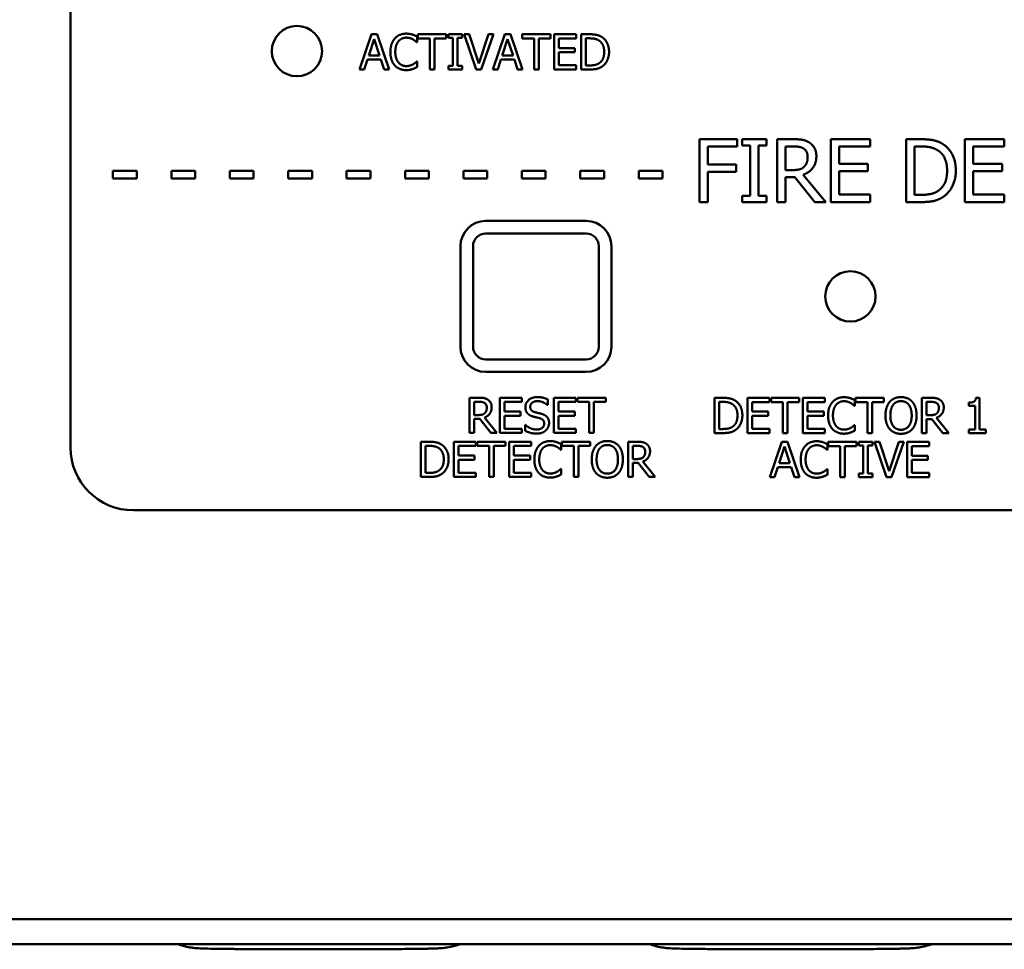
# Model space of a CAD drawing. Header units: millimetres. Extents: x 30 to 861, y 28 to 600.
# Tile 3 of 43: x 171 to 250, y 362 to 436. Entities that reach past the tile are written whole.
import ezdxf

# ---------------------------------------------------------------- set-up
doc = ezdxf.new("R2010")
doc.units = ezdxf.units.MM
doc.header["$LTSCALE"] = 3
doc.layers.add('Visible (ISO)', color=7, linetype='Continuous', lineweight=50)

msp = doc.modelspace()

# ---------------------------------------------------------------- linework, layer by layer
at = {"layer": 'Visible (ISO)'}
for p, q in [((175.363, 401.52), (175.363, 504.52)), ((199.288, 434.361), (198.344, 431.561)), ((199.077, 432.661), (199.508, 433.98)), ((199.747, 434.361), (199.288, 434.361)), ((199.508, 433.98), (199.942, 432.661)), ((200.691, 431.561), (199.747, 434.361)), ((202.892, 433.725), (202.921, 433.725)), ((202.921, 433.725), (202.921, 434.175)), ((205.233, 434.361), (202.982, 434.361)), ((202.982, 434.361), (202.982, 434.029)), ((202.982, 434.029), (203.922, 434.029)), ((203.922, 434.029), (203.922, 431.561)), ((204.294, 434.029), (205.233, 434.029)), ((204.294, 431.561), (204.294, 434.029)), ((205.233, 434.029), (205.233, 434.361)), ((206.493, 434.361), (205.408, 434.361)), ((205.408, 434.361), (205.408, 434.075)), ((205.408, 434.075), (205.764, 434.075)), ((205.764, 434.075), (205.764, 431.847)), ((206.136, 434.075), (206.493, 434.075)), ((206.136, 431.847), (206.136, 434.075)), ((206.493, 434.075), (206.493, 434.361)), ((207.053, 434.361), (206.654, 434.361)), ((206.654, 434.361), (207.618, 431.561)), ((207.829, 432.035), (207.053, 434.361)), ((208.605, 434.361), (207.829, 432.035)), ((208.02, 431.561), (208.984, 434.361)), ((208.984, 434.361), (208.605, 434.361)), ((209.894, 434.361), (208.95, 431.561)), ((209.683, 432.661), (210.114, 433.98)), ((210.352, 434.361), (209.894, 434.361)), ((210.114, 433.98), (210.547, 432.661)), ((211.296, 431.561), (210.352, 434.361)), ((213.527, 434.361), (211.276, 434.361)), ((211.276, 434.361), (211.276, 434.029)), ((211.276, 434.029), (212.215, 434.029)), ((212.215, 434.029), (212.215, 431.561)), ((212.587, 434.029), (213.527, 434.029)), ((212.587, 431.561), (212.587, 434.029)), ((213.527, 434.029), (213.527, 434.361)), ((215.562, 434.361), (213.81, 434.361)), ((213.81, 434.361), (213.81, 431.561)), ((214.182, 433.263), (214.182, 434.029)), ((214.182, 434.029), (215.562, 434.029)), ((215.562, 434.029), (215.562, 434.361)), ((216.608, 434.361), (215.97, 434.361)), ((215.97, 434.361), (215.97, 431.561)), ((216.342, 434.039), (216.626, 434.039)), ((216.342, 431.883), (216.342, 434.039)), ((215.469, 433.263), (214.182, 433.263)), ((214.182, 432.931), (215.469, 432.931)), ((214.182, 431.892), (214.182, 432.931)), ((215.469, 432.931), (215.469, 433.263)), ((198.721, 431.561), (198.975, 432.344)), ((198.975, 432.344), (200.044, 432.344)), ((199.942, 432.661), (199.077, 432.661)), ((200.044, 432.344), (200.298, 431.561)), ((202.921, 432.196), (202.894, 432.196)), ((202.921, 431.751), (202.921, 432.196)), ((209.327, 431.561), (209.581, 432.344)), ((209.581, 432.344), (210.649, 432.344)), ((210.547, 432.661), (209.683, 432.661)), ((210.649, 432.344), (210.904, 431.561)), ((198.344, 431.561), (198.721, 431.561)), ((200.298, 431.561), (200.691, 431.561)), ((203.922, 431.561), (204.294, 431.561)), ((205.764, 431.847), (205.408, 431.847)), ((205.408, 431.847), (205.408, 431.561)), ((205.408, 431.561), (206.493, 431.561)), ((206.493, 431.847), (206.136, 431.847)), ((206.493, 431.561), (206.493, 431.847)), ((207.618, 431.561), (208.02, 431.561)), ((208.95, 431.561), (209.327, 431.561)), ((210.904, 431.561), (211.296, 431.561)), ((212.215, 431.561), (212.587, 431.561)), ((213.81, 431.561), (215.562, 431.561)), ((215.562, 431.892), (214.182, 431.892)), ((215.562, 431.561), (215.562, 431.892)), ((215.97, 431.561), (216.615, 431.561)), ((216.626, 431.883), (216.342, 431.883)), ((225.378, 426.02), (225.378, 421.02)), ((228.368, 426.02), (225.378, 426.02)), ((228.368, 425.428), (228.368, 426.02)), ((230.706, 426.02), (228.769, 426.02)), ((228.769, 426.02), (228.769, 425.509)), ((230.706, 425.509), (230.706, 426.02)), ((232.817, 426.02), (231.529, 426.02)), ((231.529, 426.02), (231.529, 421.02)), ((238.923, 426.02), (235.795, 426.02)), ((235.795, 426.02), (235.795, 421.02)), ((238.923, 425.428), (238.923, 426.02)), ((242.939, 426.02), (241.8, 426.02)), ((241.8, 426.02), (241.8, 421.02)), ((249.592, 426.02), (246.464, 426.02)), ((246.464, 426.02), (246.464, 421.02)), ((249.592, 425.428), (249.592, 426.02)), ((226.042, 424.018), (226.042, 425.428)), ((226.042, 425.428), (228.368, 425.428)), ((228.769, 425.509), (229.406, 425.509)), ((229.406, 425.509), (229.406, 421.53)), ((230.07, 425.509), (230.706, 425.509)), ((230.07, 421.53), (230.07, 425.509)), ((232.193, 425.444), (232.854, 425.444)), ((232.193, 423.564), (232.193, 425.444)), ((236.46, 424.059), (236.46, 425.428)), ((236.46, 425.428), (238.923, 425.428)), ((242.465, 425.444), (242.971, 425.444)), ((242.465, 421.595), (242.465, 425.444)), ((247.128, 424.059), (247.128, 425.428)), ((247.128, 425.428), (249.592, 425.428)), ((180.633, 423.512), (178.741, 423.512)), ((178.741, 423.512), (178.741, 422.904)), ((180.633, 422.904), (180.633, 423.512)), ((185.277, 423.512), (183.384, 423.512)), ((183.384, 423.512), (183.384, 422.904)), ((185.277, 422.904), (185.277, 423.512)), ((189.92, 423.512), (188.028, 423.512)), ((188.028, 423.512), (188.028, 422.904)), ((189.92, 422.904), (189.92, 423.512)), ((194.564, 423.512), (192.671, 423.512)), ((192.671, 423.512), (192.671, 422.904)), ((194.564, 422.904), (194.564, 423.512)), ((199.207, 423.512), (197.315, 423.512)), ((197.315, 423.512), (197.315, 422.904)), ((199.207, 422.904), (199.207, 423.512)), ((203.85, 423.512), (201.958, 423.512)), ((201.958, 423.512), (201.958, 422.904)), ((203.85, 422.904), (203.85, 423.512)), ((208.494, 423.512), (206.602, 423.512)), ((206.602, 423.512), (206.602, 422.904)), ((208.494, 422.904), (208.494, 423.512)), ((213.137, 423.512), (211.245, 423.512)), ((211.245, 423.512), (211.245, 422.904)), ((213.137, 422.904), (213.137, 423.512)), ((217.781, 423.512), (215.888, 423.512)), ((215.888, 423.512), (215.888, 422.904)), ((217.781, 422.904), (217.781, 423.512)), ((222.424, 423.512), (220.532, 423.512)), ((220.532, 423.512), (220.532, 422.904)), ((222.424, 422.904), (222.424, 423.512)), ((228.271, 424.018), (226.042, 424.018)), ((228.271, 423.427), (228.271, 424.018)), ((232.777, 423.564), (232.193, 423.564)), ((238.757, 424.059), (236.46, 424.059)), ((236.46, 423.467), (238.757, 423.467)), ((236.46, 421.611), (236.46, 423.467)), ((238.757, 423.467), (238.757, 424.059)), ((249.426, 424.059), (247.128, 424.059)), ((247.128, 423.467), (249.426, 423.467)), ((247.128, 421.611), (247.128, 423.467)), ((249.426, 423.467), (249.426, 424.059)), ((178.741, 422.904), (180.633, 422.904)), ((183.384, 422.904), (185.277, 422.904)), ((188.028, 422.904), (189.92, 422.904)), ((192.671, 422.904), (194.564, 422.904)), ((197.315, 422.904), (199.207, 422.904)), ((201.958, 422.904), (203.85, 422.904)), ((206.602, 422.904), (208.494, 422.904)), ((211.245, 422.904), (213.137, 422.904)), ((215.888, 422.904), (217.781, 422.904)), ((220.532, 422.904), (222.424, 422.904)), ((226.042, 421.02), (226.042, 423.427)), ((226.042, 423.427), (228.271, 423.427)), ((232.193, 421.02), (232.193, 423.009)), ((232.193, 423.009), (232.955, 423.009)), ((232.955, 423.009), (234.535, 421.02)), ((235.398, 421.02), (233.619, 423.196)), ((229.406, 421.53), (228.769, 421.53)), ((228.769, 421.53), (228.769, 421.02)), ((230.706, 421.53), (230.07, 421.53)), ((230.706, 421.02), (230.706, 421.53)), ((238.923, 421.611), (236.46, 421.611)), ((238.923, 421.02), (238.923, 421.611)), ((242.971, 421.595), (242.465, 421.595)), ((249.592, 421.611), (247.128, 421.611)), ((249.592, 421.02), (249.592, 421.611)), ((225.378, 421.02), (226.042, 421.02)), ((228.769, 421.02), (230.706, 421.02)), ((231.529, 421.02), (232.193, 421.02)), ((234.535, 421.02), (235.398, 421.02)), ((235.795, 421.02), (238.923, 421.02)), ((241.8, 421.02), (242.951, 421.02)), ((246.464, 421.02), (249.592, 421.02)), ((216.363, 419.52), (208.363, 419.52)), ((208.363, 418.52), (216.363, 418.52)), ((206.363, 417.52), (206.363, 409.52)), ((207.363, 409.52), (207.363, 417.52)), ((217.363, 417.52), (217.363, 409.52)), ((218.363, 409.52), (218.363, 417.52)), ((216.363, 408.52), (208.363, 408.52)), ((208.363, 407.52), (216.363, 407.52)), ((207.815, 405.47), (207.094, 405.47)), ((207.094, 405.47), (207.094, 402.67)), ((211.235, 405.47), (209.483, 405.47)), ((209.483, 405.47), (209.483, 402.67)), ((211.235, 405.139), (211.235, 405.47)), ((215.539, 405.47), (213.788, 405.47)), ((213.788, 405.47), (213.788, 402.67)), ((215.539, 405.139), (215.539, 405.47)), ((217.913, 405.47), (215.662, 405.47)), ((215.662, 405.47), (215.662, 405.139)), ((217.913, 405.139), (217.913, 405.47)), ((227.204, 405.461), (226.566, 405.461)), ((226.566, 405.461), (226.566, 402.661)), ((230.93, 405.461), (229.178, 405.461)), ((229.178, 405.461), (229.178, 402.661)), ((230.93, 405.129), (230.93, 405.461)), ((233.303, 405.461), (231.052, 405.461)), ((231.052, 405.461), (231.052, 405.129)), ((233.303, 405.129), (233.303, 405.461)), ((235.339, 405.461), (233.587, 405.461)), ((233.587, 405.461), (233.587, 402.661)), ((235.339, 405.129), (235.339, 405.461)), ((240.024, 405.461), (237.773, 405.461)), ((237.773, 405.461), (237.773, 405.129)), ((240.024, 405.129), (240.024, 405.461)), ((243.754, 405.461), (243.033, 405.461)), ((243.033, 405.461), (243.033, 402.661)), ((247.635, 405.47), (247.344, 405.47)), ((247.635, 402.947), (247.635, 405.47)), ((207.466, 405.148), (207.836, 405.148)), ((207.466, 404.095), (207.466, 405.148)), ((209.855, 404.372), (209.855, 405.139)), ((209.855, 405.139), (211.235, 405.139)), ((213.272, 404.894), (213.3, 404.894)), ((213.3, 404.894), (213.3, 405.338)), ((214.16, 404.372), (214.16, 405.139)), ((214.16, 405.139), (215.539, 405.139)), ((215.662, 405.139), (216.601, 405.139)), ((216.601, 405.139), (216.601, 402.67)), ((216.973, 405.139), (217.913, 405.139)), ((216.973, 402.67), (216.973, 405.139)), ((226.939, 405.139), (227.222, 405.139)), ((226.939, 402.983), (226.939, 405.139)), ((229.55, 404.363), (229.55, 405.129)), ((229.55, 405.129), (230.93, 405.129)), ((231.052, 405.129), (231.992, 405.129)), ((231.992, 405.129), (231.992, 402.661)), ((232.364, 405.129), (233.303, 405.129)), ((232.364, 402.661), (232.364, 405.129)), ((233.959, 404.363), (233.959, 405.129)), ((233.959, 405.129), (235.339, 405.129)), ((237.682, 404.825), (237.712, 404.825)), ((237.712, 404.825), (237.712, 405.275)), ((237.773, 405.129), (238.713, 405.129)), ((238.713, 405.129), (238.713, 402.661)), ((239.085, 405.129), (240.024, 405.129)), ((239.085, 402.661), (239.085, 405.129)), ((243.405, 405.139), (243.775, 405.139)), ((243.405, 404.086), (243.405, 405.139)), ((246.765, 405.08), (246.765, 404.823)), ((246.765, 404.823), (247.274, 404.823)), ((247.274, 404.823), (247.274, 402.947)), ((207.793, 404.095), (207.466, 404.095)), ((209.261, 402.67), (208.265, 403.888)), ((211.142, 404.372), (209.855, 404.372)), ((209.855, 404.04), (211.142, 404.04)), ((209.855, 403.001), (209.855, 404.04)), ((211.142, 404.04), (211.142, 404.372)), ((215.446, 404.372), (214.16, 404.372)), ((214.16, 404.04), (215.446, 404.04)), ((214.16, 403.001), (214.16, 404.04)), ((215.446, 404.04), (215.446, 404.372)), ((230.837, 404.363), (229.55, 404.363)), ((229.55, 404.031), (230.837, 404.031)), ((229.55, 402.992), (229.55, 404.031)), ((230.837, 404.031), (230.837, 404.363)), ((235.246, 404.363), (233.959, 404.363)), ((233.959, 404.031), (235.246, 404.031)), ((233.959, 402.992), (233.959, 404.031)), ((235.246, 404.031), (235.246, 404.363)), ((243.732, 404.086), (243.405, 404.086)), ((245.2, 402.661), (244.204, 403.879)), ((207.466, 402.67), (207.466, 403.784)), ((207.466, 403.784), (207.893, 403.784)), ((207.893, 403.784), (208.777, 402.67)), ((211.532, 403.305), (211.505, 403.305)), ((211.505, 403.305), (211.505, 402.838)), ((237.712, 403.296), (237.685, 403.296)), ((237.712, 402.851), (237.712, 403.296)), ((243.405, 402.661), (243.405, 403.775)), ((243.405, 403.775), (243.832, 403.775)), ((243.832, 403.775), (244.717, 402.661)), ((207.094, 402.67), (207.466, 402.67)), ((208.777, 402.67), (209.261, 402.67)), ((209.483, 402.67), (211.235, 402.67)), ((211.235, 403.001), (209.855, 403.001)), ((211.235, 402.67), (211.235, 403.001)), ((213.788, 402.67), (215.539, 402.67)), ((215.539, 403.001), (214.16, 403.001)), ((215.539, 402.67), (215.539, 403.001)), ((216.601, 402.67), (216.973, 402.67)), ((226.566, 402.661), (227.211, 402.661)), ((227.222, 402.983), (226.939, 402.983)), ((229.178, 402.661), (230.93, 402.661)), ((230.93, 402.992), (229.55, 402.992)), ((230.93, 402.661), (230.93, 402.992)), ((231.992, 402.661), (232.364, 402.661)), ((233.587, 402.661), (235.339, 402.661)), ((235.339, 402.992), (233.959, 402.992)), ((235.339, 402.661), (235.339, 402.992)), ((238.713, 402.661), (239.085, 402.661)), ((243.033, 402.661), (243.405, 402.661)), ((244.717, 402.661), (245.2, 402.661)), ((247.274, 402.947), (246.765, 402.947)), ((246.765, 402.947), (246.765, 402.661)), ((246.765, 402.661), (248.131, 402.661)), ((248.131, 402.947), (247.635, 402.947)), ((248.131, 402.661), (248.131, 402.947)), ((203.856, 401.97), (203.218, 401.97)), ((203.218, 401.97), (203.218, 399.17)), ((203.59, 401.648), (203.874, 401.648)), ((203.59, 399.492), (203.59, 401.648)), ((207.582, 401.97), (205.83, 401.97)), ((205.83, 401.97), (205.83, 399.17)), ((206.202, 400.872), (206.202, 401.639)), ((206.202, 401.639), (207.582, 401.639)), ((207.582, 401.639), (207.582, 401.97)), ((209.955, 401.97), (207.704, 401.97)), ((207.704, 401.97), (207.704, 401.639)), ((207.704, 401.639), (208.644, 401.639)), ((208.644, 401.639), (208.644, 399.17)), ((209.016, 401.639), (209.955, 401.639)), ((209.016, 399.17), (209.016, 401.639)), ((209.955, 401.639), (209.955, 401.97)), ((211.99, 401.97), (210.239, 401.97)), ((210.239, 401.97), (210.239, 399.17)), ((210.611, 400.872), (210.611, 401.639)), ((210.611, 401.639), (211.99, 401.639)), ((211.99, 401.639), (211.99, 401.97)), ((214.364, 401.335), (214.364, 401.784)), ((216.676, 401.97), (214.425, 401.97)), ((214.425, 401.97), (214.425, 401.639)), ((214.425, 401.639), (215.365, 401.639)), ((215.365, 401.639), (215.365, 399.17)), ((215.737, 401.639), (216.676, 401.639)), ((215.737, 399.17), (215.737, 401.639)), ((216.676, 401.639), (216.676, 401.97)), ((220.406, 401.97), (219.685, 401.97)), ((219.685, 401.97), (219.685, 399.17)), ((220.057, 401.648), (220.427, 401.648)), ((220.057, 400.595), (220.057, 401.648)), ((231.906, 401.961), (230.962, 399.161)), ((231.694, 400.261), (232.126, 401.58)), ((232.364, 401.961), (231.906, 401.961)), ((232.126, 401.58), (232.559, 400.261)), ((233.308, 399.161), (232.364, 401.961)), ((235.538, 401.325), (235.538, 401.775)), ((237.85, 401.961), (235.6, 401.961)), ((235.6, 401.961), (235.6, 401.629)), ((235.6, 401.629), (236.539, 401.629)), ((236.539, 401.629), (236.539, 399.161)), ((236.911, 401.629), (237.85, 401.629)), ((236.911, 399.161), (236.911, 401.629)), ((237.85, 401.629), (237.85, 401.961)), ((239.11, 401.961), (238.025, 401.961)), ((238.025, 401.961), (238.025, 401.675)), ((238.025, 401.675), (238.381, 401.675)), ((238.381, 401.675), (238.381, 399.447)), ((238.753, 401.675), (239.11, 401.675)), ((238.753, 399.447), (238.753, 401.675)), ((239.11, 401.675), (239.11, 401.961)), ((239.67, 401.961), (239.271, 401.961)), ((239.271, 401.961), (240.235, 399.161)), ((240.446, 399.635), (239.67, 401.961)), ((241.222, 401.961), (240.446, 399.635)), ((240.637, 399.161), (241.601, 401.961)), ((241.601, 401.961), (241.222, 401.961)), ((243.621, 401.961), (241.869, 401.961)), ((241.869, 401.961), (241.869, 399.161)), ((242.241, 400.863), (242.241, 401.629)), ((242.241, 401.629), (243.621, 401.629)), ((243.621, 401.629), (243.621, 401.961)), ((207.489, 400.872), (206.202, 400.872)), ((207.489, 400.54), (207.489, 400.872)), ((211.897, 400.872), (210.611, 400.872)), ((211.897, 400.54), (211.897, 400.872)), ((214.334, 401.335), (214.364, 401.335)), ((235.509, 401.325), (235.538, 401.325)), ((243.528, 400.863), (242.241, 400.863)), ((243.528, 400.531), (243.528, 400.863)), ((206.202, 400.54), (207.489, 400.54)), ((206.202, 399.501), (206.202, 400.54)), ((210.611, 400.54), (211.897, 400.54)), ((210.611, 399.501), (210.611, 400.54)), ((220.384, 400.595), (220.057, 400.595)), ((220.057, 399.17), (220.057, 400.284)), ((220.057, 400.284), (220.483, 400.284)), ((220.483, 400.284), (221.368, 399.17)), ((221.852, 399.17), (220.856, 400.388)), ((232.559, 400.261), (231.694, 400.261)), ((242.241, 400.531), (243.528, 400.531)), ((242.241, 399.492), (242.241, 400.531)), ((203.874, 399.492), (203.59, 399.492)), ((207.582, 399.501), (206.202, 399.501)), ((207.582, 399.17), (207.582, 399.501)), ((211.99, 399.501), (210.611, 399.501)), ((211.99, 399.17), (211.99, 399.501)), ((214.364, 399.805), (214.337, 399.805)), ((214.364, 399.36), (214.364, 399.805)), ((231.338, 399.161), (231.592, 399.944)), ((231.592, 399.944), (232.661, 399.944)), ((232.661, 399.944), (232.915, 399.161)), ((235.538, 399.796), (235.511, 399.796)), ((235.538, 399.351), (235.538, 399.796)), ((238.381, 399.447), (238.025, 399.447)), ((238.025, 399.447), (238.025, 399.161)), ((239.11, 399.447), (238.753, 399.447)), ((239.11, 399.161), (239.11, 399.447)), ((243.621, 399.492), (242.241, 399.492)), ((243.621, 399.161), (243.621, 399.492)), ((203.218, 399.17), (203.863, 399.17)), ((205.83, 399.17), (207.582, 399.17)), ((208.644, 399.17), (209.016, 399.17)), ((210.239, 399.17), (211.99, 399.17)), ((215.365, 399.17), (215.737, 399.17)), ((219.685, 399.17), (220.057, 399.17)), ((221.368, 399.17), (221.852, 399.17)), ((230.962, 399.161), (231.338, 399.161)), ((232.915, 399.161), (233.308, 399.161)), ((236.539, 399.161), (236.911, 399.161)), ((238.025, 399.161), (239.11, 399.161)), ((240.235, 399.161), (240.637, 399.161)), ((241.869, 399.161), (243.621, 399.161)), ((322.363, 396.52), (180.363, 396.52)), ((357.363, 364.02), (145.363, 364.02)), ((145.363, 362.02), (357.363, 362.02))]:
    msp.add_line(p, q, dxfattribs=at)
for centre in [(193.363, 433.02), (237.363, 413.52)]:
    msp.add_circle(centre, 2, dxfattribs=at)
for centre, radius, start, end in [((208.363, 417.52), 2, 90, 180), ((216.363, 417.52), 2, 0, 90), ((208.363, 417.52), 1, 90, 180), ((216.363, 417.52), 1, 0, 90), ((208.363, 409.52), 2, 180, 270), ((208.363, 409.52), 1, 180, 270), ((216.363, 409.52), 1, 270, 0), ((216.363, 409.52), 2, 270, 0), ((180.363, 401.52), 5, 180, 270)]:
    msp.add_arc(centre, radius, start, end, dxfattribs=at)
for points in [[(202.057, 434.411), (201.773, 434.411), (201.315, 434.213), (201.147, 434.025)], [(202.549, 434.338), (202.445, 434.37), (202.197, 434.411), (202.057, 434.411)], [(201.147, 434.025), (200.976, 433.832), (200.797, 433.31), (200.797, 432.959)], [(201.185, 432.959), (201.185, 433.229), (201.317, 433.662), (201.435, 433.805)], [(201.435, 433.805), (201.555, 433.946), (201.875, 434.093), (202.054, 434.093)], [(202.054, 434.093), (202.218, 434.093), (202.47, 434.018), (202.576, 433.959)], [(202.921, 434.175), (202.828, 434.225), (202.64, 434.309), (202.549, 434.338)], [(202.576, 433.959), (202.687, 433.898), (202.842, 433.771), (202.892, 433.725)], [(217.611, 434.138), (217.452, 434.243), (217.003, 434.361), (216.608, 434.361)], [(216.626, 434.039), (216.878, 434.039), (217.216, 433.959), (217.366, 433.871)], [(217.366, 433.871), (217.577, 433.741), (217.79, 433.285), (217.79, 432.963)], [(218.178, 432.959), (218.178, 433.367), (217.881, 433.959), (217.611, 434.138)], [(200.797, 432.959), (200.797, 432.605), (200.981, 432.06), (201.149, 431.878)], [(201.444, 432.112), (201.324, 432.255), (201.185, 432.67), (201.185, 432.959)], [(217.79, 432.963), (217.79, 432.636), (217.595, 432.201), (217.4, 432.069)], [(217.606, 431.785), (217.867, 431.958), (218.178, 432.575), (218.178, 432.959)], [(202.054, 431.833), (201.877, 431.833), (201.562, 431.974), (201.444, 432.112)], [(202.894, 432.196), (202.851, 432.153), (202.699, 432.03), (202.597, 431.971)], [(217.4, 432.069), (217.248, 431.962), (216.873, 431.883), (216.626, 431.883)], [(201.149, 431.878), (201.317, 431.695), (201.777, 431.511), (202.05, 431.511)], [(202.05, 431.511), (202.218, 431.511), (202.426, 431.552), (202.549, 431.593)], [(202.597, 431.971), (202.49, 431.912), (202.215, 431.833), (202.054, 431.833)], [(202.549, 431.593), (202.665, 431.629), (202.828, 431.708), (202.921, 431.751)], [(216.615, 431.561), (216.955, 431.561), (217.393, 431.652), (217.606, 431.785)], [(234.089, 425.756), (233.826, 425.927), (233.247, 426.02), (232.817, 426.02)], [(244.73, 425.623), (244.446, 425.809), (243.644, 426.02), (242.939, 426.02)], [(232.854, 425.444), (233.129, 425.444), (233.506, 425.367), (233.648, 425.274)], [(233.648, 425.274), (233.81, 425.165), (233.964, 424.829), (233.964, 424.61)], [(234.657, 424.662), (234.657, 425.055), (234.353, 425.586), (234.089, 425.756)], [(242.971, 425.444), (243.421, 425.444), (244.025, 425.303), (244.292, 425.145)], [(244.292, 425.145), (244.669, 424.914), (245.05, 424.099), (245.05, 423.524)], [(245.743, 423.516), (245.743, 424.245), (245.212, 425.303), (244.73, 425.623)], [(233.619, 423.196), (234.098, 423.374), (234.657, 424.115), (234.657, 424.662)], [(233.964, 424.61), (233.964, 424.35), (233.826, 423.961), (233.68, 423.824)], [(233.68, 423.824), (233.522, 423.666), (233.064, 423.564), (232.777, 423.564)], [(245.05, 423.524), (245.05, 422.94), (244.701, 422.162), (244.353, 421.927)], [(244.722, 421.421), (245.188, 421.729), (245.743, 422.831), (245.743, 423.516)], [(244.353, 421.927), (244.081, 421.737), (243.413, 421.595), (242.971, 421.595)], [(242.951, 421.02), (243.559, 421.02), (244.341, 421.182), (244.722, 421.421)], [(208.528, 405.322), (208.38, 405.418), (208.056, 405.47), (207.815, 405.47)], [(212.467, 405.52), (212.056, 405.52), (211.525, 405.059), (211.525, 404.719)], [(213.3, 405.338), (213.12, 405.427), (212.703, 405.52), (212.467, 405.52)], [(228.207, 405.238), (228.048, 405.343), (227.599, 405.461), (227.204, 405.461)], [(236.847, 405.511), (236.564, 405.511), (236.106, 405.313), (235.938, 405.125)], [(237.34, 405.438), (237.235, 405.47), (236.988, 405.511), (236.847, 405.511)], [(241.386, 405.52), (241.104, 405.52), (240.648, 405.327), (240.485, 405.141)], [(242.289, 405.141), (242.13, 405.32), (241.671, 405.52), (241.386, 405.52)], [(244.467, 405.313), (244.319, 405.409), (243.995, 405.461), (243.754, 405.461)], [(247.344, 405.47), (247.326, 405.243), (247.054, 405.08), (246.765, 405.08)], [(207.836, 405.148), (207.99, 405.148), (208.201, 405.105), (208.281, 405.052)], [(208.265, 403.888), (208.532, 403.988), (208.846, 404.403), (208.846, 404.71)], [(208.281, 405.052), (208.371, 404.991), (208.458, 404.803), (208.458, 404.68)], [(208.458, 404.68), (208.458, 404.535), (208.38, 404.317), (208.299, 404.24)], [(208.846, 404.71), (208.846, 404.93), (208.675, 405.227), (208.528, 405.322)], [(211.525, 404.719), (211.525, 404.555), (211.621, 404.306), (211.707, 404.213)], [(211.913, 404.757), (211.913, 404.955), (212.233, 405.198), (212.492, 405.198)], [(212.279, 404.322), (212.102, 404.369), (211.913, 404.58), (211.913, 404.757)], [(212.492, 405.198), (212.721, 405.198), (213.139, 405.016), (213.272, 404.894)], [(227.222, 405.139), (227.474, 405.139), (227.812, 405.059), (227.962, 404.971)], [(227.962, 404.971), (228.173, 404.841), (228.386, 404.385), (228.386, 404.063)], [(228.774, 404.059), (228.774, 404.467), (228.477, 405.059), (228.207, 405.238)], [(235.938, 405.125), (235.767, 404.932), (235.588, 404.41), (235.588, 404.059)], [(235.976, 404.059), (235.976, 404.329), (236.108, 404.762), (236.226, 404.905)], [(236.226, 404.905), (236.346, 405.046), (236.666, 405.193), (236.845, 405.193)], [(236.845, 405.193), (237.009, 405.193), (237.26, 405.118), (237.367, 405.059)], [(237.712, 405.275), (237.619, 405.325), (237.431, 405.409), (237.34, 405.438)], [(237.367, 405.059), (237.478, 404.998), (237.633, 404.871), (237.682, 404.825)], [(240.485, 405.141), (240.324, 404.948), (240.149, 404.412), (240.149, 404.061)], [(240.537, 404.061), (240.537, 404.333), (240.655, 404.764), (240.766, 404.907)], [(240.766, 404.907), (240.882, 405.057), (241.186, 405.198), (241.388, 405.198)], [(241.388, 405.198), (241.583, 405.198), (241.896, 405.052), (242.007, 404.907)], [(242.007, 404.907), (242.116, 404.766), (242.236, 404.338), (242.236, 404.061)], [(242.624, 404.061), (242.624, 404.41), (242.447, 404.955), (242.289, 405.141)], [(243.775, 405.139), (243.929, 405.139), (244.14, 405.095), (244.22, 405.043)], [(244.204, 403.879), (244.471, 403.979), (244.785, 404.394), (244.785, 404.701)], [(244.22, 405.043), (244.31, 404.982), (244.397, 404.794), (244.397, 404.671)], [(244.397, 404.671), (244.397, 404.526), (244.319, 404.308), (244.238, 404.231)], [(244.785, 404.701), (244.785, 404.921), (244.614, 405.218), (244.467, 405.313)], [(208.299, 404.24), (208.21, 404.152), (207.954, 404.095), (207.793, 404.095)], [(211.707, 404.213), (211.795, 404.12), (212.024, 404.004), (212.17, 403.965)], [(212.17, 403.965), (212.331, 403.925), (212.546, 403.875), (212.676, 403.838)], [(212.853, 404.174), (212.739, 404.208), (212.397, 404.29), (212.279, 404.322)], [(213.409, 403.469), (213.409, 403.729), (213.141, 404.086), (212.853, 404.174)], [(228.386, 404.063), (228.386, 403.736), (228.191, 403.301), (227.996, 403.169)], [(228.202, 402.885), (228.463, 403.058), (228.774, 403.675), (228.774, 404.059)], [(235.588, 404.059), (235.588, 403.705), (235.772, 403.16), (235.94, 402.978)], [(236.235, 403.212), (236.115, 403.355), (235.976, 403.77), (235.976, 404.059)], [(240.149, 404.061), (240.149, 403.716), (240.321, 403.169), (240.482, 402.983)], [(241.388, 402.924), (241, 402.924), (240.537, 403.509), (240.537, 404.061)], [(242.236, 404.061), (242.236, 403.509), (241.776, 402.924), (241.388, 402.924)], [(242.289, 402.983), (242.452, 403.169), (242.624, 403.72), (242.624, 404.061)], [(244.238, 404.231), (244.149, 404.142), (243.893, 404.086), (243.732, 404.086)], [(212.397, 402.942), (212.181, 402.942), (211.716, 403.133), (211.532, 403.305)], [(213.021, 403.41), (213.021, 403.199), (212.705, 402.942), (212.397, 402.942)], [(212.676, 403.838), (212.855, 403.786), (213.021, 403.577), (213.021, 403.41)], [(213.154, 402.874), (213.275, 402.985), (213.409, 403.303), (213.409, 403.469)], [(227.996, 403.169), (227.844, 403.062), (227.47, 402.983), (227.222, 402.983)], [(236.845, 402.933), (236.668, 402.933), (236.353, 403.074), (236.235, 403.212)], [(237.685, 403.296), (237.642, 403.253), (237.49, 403.13), (237.388, 403.071)], [(211.505, 402.838), (211.693, 402.747), (212.12, 402.62), (212.424, 402.62)], [(212.424, 402.62), (212.68, 402.62), (213.021, 402.752), (213.154, 402.874)], [(227.211, 402.661), (227.551, 402.661), (227.989, 402.752), (228.202, 402.885)], [(235.94, 402.978), (236.108, 402.795), (236.568, 402.611), (236.841, 402.611)], [(236.841, 402.611), (237.009, 402.611), (237.217, 402.652), (237.34, 402.693)], [(237.388, 403.071), (237.281, 403.012), (237.006, 402.933), (236.845, 402.933)], [(237.34, 402.693), (237.456, 402.729), (237.619, 402.808), (237.712, 402.851)], [(240.482, 402.983), (240.648, 402.795), (241.102, 402.602), (241.386, 402.602)], [(241.386, 402.602), (241.66, 402.602), (242.116, 402.788), (242.289, 402.983)], [(204.859, 401.747), (204.7, 401.852), (204.251, 401.97), (203.856, 401.97)], [(203.874, 401.648), (204.126, 401.648), (204.464, 401.568), (204.614, 401.48)], [(205.426, 400.568), (205.426, 400.976), (205.129, 401.568), (204.859, 401.747)], [(212.589, 401.634), (212.419, 401.441), (212.24, 400.919), (212.24, 400.568)], [(213.499, 402.02), (213.216, 402.02), (212.757, 401.822), (212.589, 401.634)], [(212.878, 401.414), (212.998, 401.555), (213.318, 401.702), (213.497, 401.702)], [(213.497, 401.702), (213.66, 401.702), (213.912, 401.627), (214.019, 401.568)], [(213.992, 401.947), (213.887, 401.979), (213.64, 402.02), (213.499, 402.02)], [(214.364, 401.784), (214.271, 401.834), (214.082, 401.918), (213.992, 401.947)], [(214.019, 401.568), (214.13, 401.507), (214.284, 401.38), (214.334, 401.335)], [(217.137, 401.65), (216.976, 401.457), (216.801, 400.922), (216.801, 400.57)], [(218.037, 402.029), (217.756, 402.029), (217.3, 401.836), (217.137, 401.65)], [(217.418, 401.416), (217.534, 401.566), (217.838, 401.707), (218.04, 401.707)], [(218.941, 401.65), (218.782, 401.829), (218.323, 402.029), (218.037, 402.029)], [(218.04, 401.707), (218.235, 401.707), (218.548, 401.561), (218.659, 401.416)], [(219.276, 400.57), (219.276, 400.919), (219.099, 401.464), (218.941, 401.65)], [(221.119, 401.822), (220.971, 401.918), (220.647, 401.97), (220.406, 401.97)], [(220.427, 401.648), (220.581, 401.648), (220.792, 401.605), (220.871, 401.552)], [(220.871, 401.552), (220.962, 401.491), (221.048, 401.303), (221.048, 401.18)], [(221.436, 401.21), (221.436, 401.43), (221.266, 401.727), (221.119, 401.822)], [(233.764, 401.625), (233.594, 401.432), (233.414, 400.91), (233.414, 400.559)], [(234.674, 402.011), (234.39, 402.011), (233.932, 401.813), (233.764, 401.625)], [(234.052, 401.405), (234.172, 401.546), (234.492, 401.693), (234.671, 401.693)], [(234.671, 401.693), (234.835, 401.693), (235.087, 401.618), (235.193, 401.559)], [(235.166, 401.938), (235.062, 401.97), (234.814, 402.011), (234.674, 402.011)], [(235.538, 401.775), (235.445, 401.825), (235.257, 401.909), (235.166, 401.938)], [(235.193, 401.559), (235.305, 401.498), (235.459, 401.371), (235.509, 401.325)], [(204.614, 401.48), (204.825, 401.35), (205.038, 400.894), (205.038, 400.572)], [(212.628, 400.568), (212.628, 400.838), (212.76, 401.271), (212.878, 401.414)], [(217.189, 400.57), (217.189, 400.842), (217.307, 401.273), (217.418, 401.416)], [(218.659, 401.416), (218.768, 401.276), (218.888, 400.847), (218.888, 400.57)], [(220.856, 400.388), (221.123, 400.488), (221.436, 400.903), (221.436, 401.21)], [(221.048, 401.18), (221.048, 401.035), (220.971, 400.817), (220.89, 400.74)], [(233.802, 400.559), (233.802, 400.829), (233.934, 401.262), (234.052, 401.405)], [(205.038, 400.572), (205.038, 400.245), (204.843, 399.81), (204.648, 399.678)], [(204.854, 399.394), (205.115, 399.567), (205.426, 400.184), (205.426, 400.568)], [(212.24, 400.568), (212.24, 400.214), (212.424, 399.669), (212.592, 399.488)], [(212.887, 399.721), (212.766, 399.864), (212.628, 400.279), (212.628, 400.568)], [(216.801, 400.57), (216.801, 400.225), (216.973, 399.678), (217.134, 399.492)], [(218.04, 399.433), (217.652, 399.433), (217.189, 400.018), (217.189, 400.57)], [(218.888, 400.57), (218.888, 400.018), (218.428, 399.433), (218.04, 399.433)], [(218.941, 399.492), (219.104, 399.678), (219.276, 400.229), (219.276, 400.57)], [(220.89, 400.74), (220.801, 400.652), (220.545, 400.595), (220.384, 400.595)], [(233.414, 400.559), (233.414, 400.205), (233.598, 399.66), (233.766, 399.478)], [(234.061, 399.712), (233.941, 399.855), (233.802, 400.27), (233.802, 400.559)], [(203.863, 399.17), (204.203, 399.17), (204.641, 399.261), (204.854, 399.394)], [(204.648, 399.678), (204.496, 399.571), (204.121, 399.492), (203.874, 399.492)], [(212.592, 399.488), (212.76, 399.304), (213.22, 399.12), (213.493, 399.12)], [(213.497, 399.442), (213.32, 399.442), (213.005, 399.583), (212.887, 399.721)], [(213.493, 399.12), (213.66, 399.12), (213.869, 399.161), (213.992, 399.202)], [(214.039, 399.581), (213.933, 399.522), (213.658, 399.442), (213.497, 399.442)], [(213.992, 399.202), (214.107, 399.238), (214.271, 399.317), (214.364, 399.36)], [(214.337, 399.805), (214.294, 399.762), (214.141, 399.64), (214.039, 399.581)], [(217.134, 399.492), (217.3, 399.304), (217.754, 399.111), (218.037, 399.111)], [(218.037, 399.111), (218.312, 399.111), (218.768, 399.297), (218.941, 399.492)], [(233.766, 399.478), (233.934, 399.295), (234.395, 399.111), (234.667, 399.111)], [(234.671, 399.433), (234.494, 399.433), (234.179, 399.574), (234.061, 399.712)], [(234.667, 399.111), (234.835, 399.111), (235.044, 399.152), (235.166, 399.193)], [(235.214, 399.571), (235.107, 399.512), (234.833, 399.433), (234.671, 399.433)], [(235.166, 399.193), (235.282, 399.229), (235.445, 399.308), (235.538, 399.351)], [(235.511, 399.796), (235.468, 399.753), (235.316, 399.63), (235.214, 399.571)]]:
    msp.add_open_spline(points, degree=2, dxfattribs=at)
for points in [[(183.927, 362.02), (184.014, 361.989), (184.09, 361.964), (184.543, 361.826), (184.708, 361.804), (184.974, 361.758), (185.058, 361.748), (185.212, 361.729), (185.272, 361.723), (185.413, 361.711), (185.475, 361.707), (185.721, 361.692), (185.856, 361.688), (186.307, 361.676), (186.651, 361.669), (187.221, 361.661), (187.373, 361.659), (187.696, 361.655), (187.868, 361.654), (188.227, 361.65), (188.416, 361.648), (188.805, 361.645), (189.006, 361.643), (190.011, 361.636), (190.911, 361.632), (192.815, 361.626), (193.819, 361.624), (195.835, 361.624), (196.847, 361.625), (198.78, 361.63), (199.7, 361.634), (201.362, 361.644), (202.102, 361.65), (202.871, 361.659), (203.02, 361.661), (203.303, 361.665), (203.436, 361.667), (203.684, 361.672), (203.799, 361.674), (204.012, 361.679), (204.109, 361.681), (204.366, 361.688), (204.498, 361.692), (204.763, 361.708), (204.844, 361.71), (205.154, 361.746), (205.256, 361.757), (205.594, 361.819), (205.773, 361.843), (206.233, 361.997), (206.265, 362.008), (206.298, 362.02)], [(221.427, 362.02), (221.514, 361.989), (221.59, 361.964), (222.043, 361.826), (222.208, 361.804), (222.474, 361.758), (222.558, 361.748), (222.712, 361.729), (222.772, 361.723), (222.913, 361.711), (222.975, 361.707), (223.221, 361.692), (223.356, 361.688), (223.807, 361.676), (224.151, 361.669), (224.721, 361.661), (224.873, 361.659), (225.196, 361.655), (225.368, 361.654), (225.727, 361.65), (225.916, 361.648), (226.305, 361.645), (226.506, 361.643), (227.511, 361.636), (228.411, 361.632), (230.315, 361.626), (231.319, 361.624), (233.335, 361.624), (234.347, 361.625), (236.28, 361.63), (237.2, 361.634), (238.862, 361.644), (239.602, 361.65), (240.371, 361.659), (240.52, 361.661), (240.803, 361.665), (240.936, 361.667), (241.184, 361.672), (241.299, 361.674), (241.512, 361.679), (241.609, 361.681), (241.866, 361.688), (241.998, 361.692), (242.263, 361.708), (242.344, 361.71), (242.654, 361.746), (242.756, 361.757), (243.094, 361.819), (243.273, 361.843), (243.733, 361.997), (243.765, 362.008), (243.798, 362.02)]]:
    msp.add_open_spline(points, degree=3, knots=[1.702062, 1.702062, 1.702062, 1.702062, 1.70599, 1.70599, 1.728253, 1.728253, 1.749571, 1.749571, 1.775729, 1.775729, 1.821997, 1.821997, 1.978605, 1.978605, 2.230377, 2.230377, 2.314801, 2.314801, 2.40048, 2.40048, 2.486243, 2.486243, 2.570878, 2.570878, 2.895745, 2.895745, 3.21797, 3.21797, 3.539617, 3.539617, 3.861641, 3.861641, 4.185659, 4.185659, 4.268825, 4.268825, 4.352824, 4.352824, 4.436559, 4.436559, 4.519104, 4.519104, 4.669078, 4.669078, 4.744065, 4.744065, 4.771596, 4.771596, 4.792957, 4.792957, 4.794449, 4.794449, 4.794449, 4.794449], dxfattribs=at)

doc.saveas('drawing.dxf')
